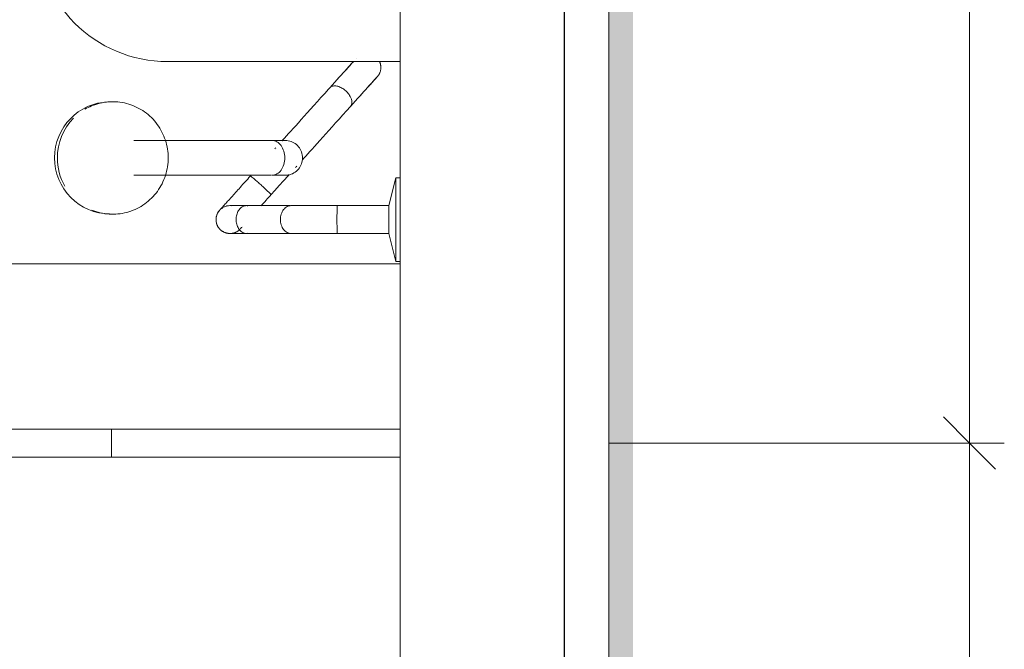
# Model space of a CAD drawing. Header units: metres. Extents: x -10.1 to 50.7, y -18 to 8.5.
# Tile 28 of 109: x -1 to -0.293, y -16.741 to -16.289. Entities that reach past the tile are written whole.
import ezdxf

# ---------------------------------------------------------------- set-up
doc = ezdxf.new("R2010")
doc.units = ezdxf.units.M
for name, color, linetype, lineweight in [('A-ANNO-DIMS', 4, 'Continuous', 18), ('A-ANNO-DIMS-25', 211, 'Continuous', 9), ('A-FLOR-PATT', 8, 'Continuous', 18), ('A-GLAZ', 151, 'Continuous', 18), ('A-WALL', 113, 'Continuous', 18), ('P-SANR-FIXT', 6, 'Continuous', 18)]:
    doc.layers.add(name, color=color, linetype=linetype, lineweight=lineweight)
doc.styles.add('Century Gothic_2', font='GOTHIC.TTF', dxfattribs={"height": 0.071856})
doc.dimstyles.new('_Cotas_detalhamento_3_mm_1', dxfattribs={"dimscale": 0.3048, "dimtxt": 0.075, "dimasz": 0.123031, "dimexe": 0.082021, "dimexo": 0.246063, "dimgap": 0.123031, "dimtad": 1, "dimdec": 0, "dimlfac": 100, "dimzin": 0, "dimdsep": 46, "dimtxsty": 'Century Gothic_2', "dimblk1": 'OBLIQUE', "dimblk2": 'OBLIQUE', "dimsah": 1, "dimcen": 0.09, "dimdle": 0.410105, "dimazin": 0, "dimtfac": 1, "dimtdec": 4, "dimtix": 1, "dimtmove": 0, "dimatfit": 3, "dimfxl": 1, "dimtvp": 1, "dimtolj": 1, "dimtzin": 0, "dimarcsym": 2})
doc.dimstyles.new('_Cotas_detalhamento_3_mm_2', dxfattribs={"dimscale": 0.3048, "dimtxt": 0.075, "dimasz": 0.123031, "dimexe": 0.082021, "dimexo": 0.246063, "dimgap": 0.123031, "dimtad": 1, "dimdec": 0, "dimlfac": 100, "dimzin": 0, "dimdsep": 46, "dimtxsty": 'Century Gothic_2', "dimblk1": 'OBLIQUE', "dimblk2": 'OBLIQUE', "dimsah": 1, "dimcen": 0.09, "dimdle": 0.410105, "dimazin": 0, "dimtfac": 1, "dimtdec": 4, "dimtix": 1, "dimtmove": 0, "dimatfit": 3, "dimfxl": 1, "dimtvp": 1, "dimtolj": 1, "dimtzin": 0, "dimarcsym": 2})

# ---------------------------------------------------------------- blocks, each defined once
blk = doc.blocks.new('Casement w Mullions-Number_0002 - Janela 100 x 400 _cm_-1469881-PAGINAÇÃO DE PISO E LAYOUT DO VEST_ FEMININO')
at = {"layer": 'A-GLAZ'}
for p, q in [((2.05595, 0.075), (-2.05595, 0.075)), ((-2.05595, -0.075), (2.05595, -0.075))]:
    blk.add_line(p, q, dxfattribs=at)
at = {"layer": 'A-GLAZ', "lineweight": 25}
blk.add_line((-2.0115, 0.04277), (2.0115, 0.04277), dxfattribs=at)
blk = doc.blocks.new('M_Toilet-Domestic-3D - M_Toilet-Domestic-3D-210232-PAGINAÇÃO DE PISO E LAYOUT DO VEST_ FEMININO')
at = {"layer": 'P-SANR-FIXT', "color": 7}
blk.add_line((-0.2534, -0.29845), (-0.2534, -0.4652), dxfattribs=at)
blk.add_arc((-0.15875, -0.29845), 0.09465, 90, 180, dxfattribs=at)
blk = doc.blocks.new('ADA Shower Head with adjustable bar 2 - ADA Shower Head with adjustable bar 2-V11-PAGINAÇÃO DE PISO E LAYOUT DO VEST_ FEMININO')
at = {"layer": 'P-SANR-FIXT', "color": 7}
for p, q in [((0.03, 0.08487), (0.03, 0.08185)), ((0.09, 0.08185), (0.09, 0.08487)), ((0.03, 0.08185), (0.05, 0.07687)), ((0.06, 0.08185), (0.03, 0.08185)), ((0.09, 0.08185), (0.06, 0.08185)), ((0.07, 0.07687), (0.09, 0.08185)), ((0.05, 0.07687), (0.05, 0.03987)), ((0.05, 0.07687), (0.06, 0.07687)), ((0.06, 0.07687), (0.07, 0.07687)), ((0.07, 0.03987), (0.07, 0.07687)), ((0.02239, 0.01008), (0.02268, 0.00979)), ((0.05, 0.00622), (0.05, -0.0255)), ((0.07, -0.0255), (0.07, 0.00705)), ((0.00324, -0.00669), (0.00324, -0.10631)), ((0.00865, -0.00445), (0.00843, -0.00425)), ((0.00919, -0.00491), (0.00888, -0.00466)), ((0.02824, -0.10631), (0.02824, -0.00745)), ((0.02871, -0.02251), (0.02824, -0.02209)), ((-0.01918, -0.10169), (-0.01919, -0.10171)), ((0.05073, -0.10171), (0.05072, -0.10169)), ((-0.02446, -0.12481), (-0.02427, -0.12697)), ((0.05582, -0.12697), (0.056, -0.12481))]:
    blk.add_line(p, q, dxfattribs=at)
at = {"layer": 'P-SANR-FIXT', "color": 7, "flags": 128}
for points in [[(-0.05319, 0.07029), (-0.05282, 0.07044), (-0.05244, 0.07058), (-0.05206, 0.0707), (-0.05168, 0.0708), (-0.05129, 0.07089), (-0.05089, 0.07097), (-0.0505, 0.07103), (-0.0501, 0.07107), (-0.0497, 0.0711), (-0.0493, 0.07111), (-0.0489, 0.07111), (-0.0485, 0.07108), (-0.0481, 0.07105), (-0.04771, 0.071), (-0.04731, 0.07093), (-0.04692, 0.07084), (-0.04654, 0.07074), (-0.04615, 0.07063), (-0.04577, 0.0705), (-0.0454, 0.07035), (-0.04503, 0.07019), (-0.04467, 0.07002), (-0.04432, 0.06983), (-0.04398, 0.06963), (-0.04364, 0.06941), (-0.04331, 0.06918), (-0.043, 0.06894), (-0.04269, 0.06868), (-0.04253, 0.06854)], [(-0.02113, 0.04928), (-0.0231, 0.05105), (-0.02499, 0.05275), (-0.02679, 0.05437), (-0.02851, 0.05592), (-0.03014, 0.05739), (-0.03168, 0.05877), (-0.03312, 0.06007), (-0.03447, 0.06129), (-0.03572, 0.06241), (-0.03687, 0.06345), (-0.03791, 0.06439), (-0.03886, 0.06524), (-0.0397, 0.06599), (-0.04043, 0.06665), (-0.04105, 0.06721), (-0.04157, 0.06768), (-0.04197, 0.06804), (-0.04227, 0.06831), (-0.04245, 0.06847), (-0.04252, 0.06854), (-0.04253, 0.06854)], [(-0.04253, 0.06854), (-0.04247, 0.06849), (-0.0423, 0.06834), (-0.04203, 0.06809), (-0.04164, 0.06774), (-0.04114, 0.06729), (-0.04053, 0.06675), (-0.03982, 0.0661), (-0.039, 0.06536), (-0.03807, 0.06453), (-0.03704, 0.0636), (-0.0359, 0.06258), (-0.03467, 0.06147), (-0.03334, 0.06027), (-0.03191, 0.05898), (-0.03039, 0.05761), (-0.02877, 0.05616), (-0.02707, 0.05462), (-0.02527, 0.05301), (-0.0234, 0.05132), (-0.02144, 0.04956), (-0.02113, 0.04928)], [(-0.05583, 0.05361), (-0.05591, 0.05368), (-0.05591, 0.05368)], [(-0.0532, 0.05124), (-0.05238, 0.0505), (-0.05145, 0.04967), (-0.05042, 0.04874), (-0.04929, 0.04772), (-0.04805, 0.04661), (-0.04672, 0.04541), (-0.04529, 0.04412), (-0.04377, 0.04275), (-0.04215, 0.04129), (-0.04045, 0.03976), (-0.03866, 0.03815), (-0.03678, 0.03646), (-0.03483, 0.0347), (-0.03451, 0.03442)], [(-0.03451, 0.03442), (-0.03648, 0.03619), (-0.03837, 0.03789), (-0.04017, 0.03951), (-0.04189, 0.04106), (-0.04352, 0.04253), (-0.04506, 0.04391), (-0.0465, 0.04521), (-0.04785, 0.04642), (-0.0491, 0.04755), (-0.05025, 0.04858), (-0.0513, 0.04953), (-0.05224, 0.05038), (-0.05308, 0.05113)], [(-0.02113, 0.04928), (-0.01805, 0.04651), (-0.01505, 0.04381), (-0.01214, 0.04119), (-0.00933, 0.03865), (-0.00661, 0.0362), (-0.00399, 0.03384), (-0.00147, 0.03158), (0.00093, 0.02941), (0.00322, 0.02735), (0.00539, 0.02539), (0.00745, 0.02355), (0.00938, 0.02181), (0.01118, 0.02018), (0.01285, 0.01868), (0.0144, 0.01729), (0.0158, 0.01602), (0.01707, 0.01488)], [(0.05, 0.03987), (0.05, 0.03808), (0.05, 0.03629), (0.05, 0.03452), (0.05, 0.03276), (0.05, 0.03102), (0.05, 0.02929), (0.05, 0.02759), (0.05, 0.0259), (0.05, 0.02425), (0.05, 0.02262), (0.05, 0.02103), (0.05, 0.01947), (0.05, 0.01794), (0.05, 0.01646), (0.05, 0.01501), (0.05, 0.01361), (0.05, 0.01226), (0.05, 0.01095), (0.05, 0.0097), (0.05, 0.00849), (0.05, 0.00734), (0.05, 0.00661)], [(0.07, 0.00661), (0.07, 0.00772), (0.07, 0.00889), (0.07, 0.01011), (0.07, 0.01138), (0.07, 0.01271), (0.07, 0.01408), (0.07, 0.01549), (0.07, 0.01695), (0.07, 0.01845), (0.07, 0.01999), (0.07, 0.02156), (0.07, 0.02316), (0.07, 0.0248), (0.07, 0.02647), (0.07, 0.02816), (0.07, 0.02987), (0.07, 0.0316), (0.07, 0.03335), (0.07, 0.03512), (0.07, 0.03689), (0.07, 0.03868), (0.07, 0.03987)], [(0.00343, 0.00025), (0.00282, 0.0008), (0.00146, 0.00202), (-0.00004, 0.00338), (-0.00167, 0.00485), (-0.00344, 0.00643), (-0.00533, 0.00814), (-0.00734, 0.00995), (-0.00948, 0.01188), (-0.01174, 0.01391), (-0.01411, 0.01604), (-0.01659, 0.01827), (-0.01917, 0.0206), (-0.02186, 0.02303), (-0.02465, 0.02554), (-0.02753, 0.02813), (-0.0305, 0.0308), (-0.03356, 0.03356), (-0.03451, 0.03442)], [(0.02171, 0.0107), (0.02198, 0.01046), (0.0221, 0.01036), (0.0221, 0.01035)], [(0.00324, 0.00242), (0.00324, 0.00233), (0.00324, 0.00218), (0.00324, 0.00197), (0.00324, 0.00169), (0.00324, 0.00135), (0.00324, 0.00095), (0.00324, 0.00049), (0.00324, -0.00004), (0.00324, -0.00062), (0.00324, -0.00127), (0.00324, -0.00197), (0.00324, -0.00273), (0.00324, -0.00355), (0.00324, -0.00442), (0.00324, -0.00535), (0.00324, -0.00632), (0.00324, -0.00704)], [(0.02777, 0.00525), (0.02864, 0.00447), (0.03212, 0.00133), (0.03562, -0.00182), (0.03912, -0.00498), (0.04209, -0.00765)], [(0.02824, -0.00704), (0.02824, -0.00602), (0.02824, -0.00506), (0.02824, -0.00415), (0.02824, -0.0033), (0.02824, -0.0025), (0.02824, -0.00175), (0.02824, -0.00107), (0.02824, -0.00044), (0.02824, 0.00013), (0.02824, 0.00064), (0.02824, 0.00108), (0.02824, 0.00146), (0.02824, 0.00178), (0.02824, 0.00204), (0.02824, 0.00223), (0.02824, 0.00236), (0.02824, 0.00242)], [(0.04209, -0.00765), (0.04312, -0.00858), (0.04415, -0.0095), (0.04517, -0.01042), (0.04618, -0.01133), (0.04718, -0.01223), (0.04818, -0.01313), (0.04916, -0.01401), (0.0501, -0.01486)], [(0.05331, -0.04466), (0.05329, -0.04464), (0.05323, -0.04459), (0.05312, -0.04449), (0.05298, -0.04436), (0.0528, -0.0442), (0.05257, -0.044), (0.05231, -0.04376), (0.052, -0.04348), (0.05166, -0.04317), (0.05127, -0.04283), (0.05085, -0.04245), (0.0504, -0.04204), (0.0499, -0.04159), (0.04937, -0.04112), (0.04881, -0.04061), (0.04821, -0.04007), (0.04758, -0.0395), (0.04691, -0.0389), (0.04622, -0.03828), (0.04549, -0.03762), (0.04474, -0.03695), (0.04396, -0.03624), (0.04315, -0.03552), (0.04232, -0.03477), (0.04146, -0.034), (0.04059, -0.0332), (0.03969, -0.0324), (0.03877, -0.03157), (0.03783, -0.03073), (0.03688, -0.02987), (0.03591, -0.029), (0.03493, -0.02811), (0.03394, -0.02722), (0.03293, -0.02631), (0.03192, -0.0254), (0.0309, -0.02449), (0.02988, -0.02356), (0.02885, -0.02264), (0.02871, -0.02251)], [(0.05, -0.0255), (0.05, -0.02668), (0.05, -0.0278), (0.05, -0.02887), (0.05, -0.02988), (0.05, -0.03083), (0.05, -0.03172), (0.05, -0.03254), (0.05, -0.03331), (0.05, -0.03401), (0.05, -0.03464), (0.05, -0.03521), (0.05, -0.0357), (0.05, -0.03613), (0.05, -0.03649), (0.05, -0.03678), (0.05, -0.037), (0.05, -0.03715), (0.05, -0.03723)], [(0.07, -0.03723), (0.07, -0.03715), (0.07, -0.037), (0.07, -0.03678), (0.07, -0.0365), (0.07, -0.03614), (0.07, -0.03571), (0.07, -0.03521), (0.07, -0.03465), (0.07, -0.03401), (0.07, -0.03331), (0.07, -0.03255), (0.07, -0.03173), (0.07, -0.03084), (0.07, -0.02989), (0.07, -0.02888), (0.07, -0.02781), (0.07, -0.02669), (0.07, -0.02551), (0.07, -0.0255)], [(0.06698, -0.03007), (0.06726, -0.03036), (0.06753, -0.03065), (0.06779, -0.03096), (0.06803, -0.03127), (0.06827, -0.0316), (0.06848, -0.03194), (0.06869, -0.03228), (0.06888, -0.03263), (0.06906, -0.03299), (0.06922, -0.03336), (0.06937, -0.03373), (0.0695, -0.0341), (0.06962, -0.03449), (0.06972, -0.03487), (0.06981, -0.03526), (0.06988, -0.03566), (0.06993, -0.03605), (0.06997, -0.03645), (0.06999, -0.03685), (0.07, -0.03725), (0.06999, -0.03765), (0.06997, -0.03805), (0.06993, -0.03845), (0.06987, -0.03884), (0.0698, -0.03924), (0.06971, -0.03963), (0.0696, -0.04001), (0.06949, -0.0404), (0.06935, -0.04077), (0.0692, -0.04114), (0.06904, -0.04151), (0.06886, -0.04187), (0.06867, -0.04222), (0.06846, -0.04256), (0.06824, -0.04289), (0.06801, -0.04322), (0.06776, -0.04353), (0.0675, -0.04384), (0.06723, -0.04413), (0.06695, -0.04442), (0.06666, -0.04469), (0.06635, -0.04495), (0.06604, -0.0452), (0.06572, -0.04543), (0.06538, -0.04566), (0.06504, -0.04586), (0.06469, -0.04606), (0.06434, -0.04624), (0.06397, -0.04641), (0.0636, -0.04656), (0.06323, -0.04669), (0.06285, -0.04682), (0.06246, -0.04692), (0.06207, -0.04701), (0.06168, -0.04709), (0.06128, -0.04715), (0.06088, -0.04719), (0.06049, -0.04722), (0.06009, -0.04723), (0.05969, -0.04722), (0.05929, -0.0472), (0.05889, -0.04717), (0.05849, -0.04711), (0.0581, -0.04705), (0.05771, -0.04696), (0.05732, -0.04686), (0.05694, -0.04675), (0.05656, -0.04662), (0.05618, -0.04647), (0.05582, -0.04631), (0.05546, -0.04614), (0.05511, -0.04595), (0.05476, -0.04575), (0.05442, -0.04553), (0.0541, -0.0453), (0.05378, -0.04506), (0.05347, -0.0448), (0.05331, -0.04466)], [(0.06534, -0.02858), (0.06565, -0.02886), (0.06592, -0.0291), (0.06615, -0.02931), (0.06634, -0.02948), (0.06649, -0.02962), (0.0666, -0.02971), (0.06666, -0.02977), (0.06669, -0.0298)], [(0.01577, -0.08158), (0.01416, -0.08162), (0.01256, -0.08171), (0.01096, -0.08187), (0.00936, -0.08209), (0.00778, -0.08237), (0.00621, -0.08272), (0.00465, -0.08312), (0.00311, -0.08359), (0.0016, -0.08412), (0.0001, -0.0847), (-0.00137, -0.08535), (-0.00282, -0.08605), (-0.00423, -0.08681), (-0.00562, -0.08763), (-0.00697, -0.0885), (-0.00828, -0.08942), (-0.00956, -0.09039), (-0.0108, -0.09141), (-0.01199, -0.09248), (-0.01314, -0.0936), (-0.01425, -0.09476), (-0.0153, -0.09597), (-0.01631, -0.09722), (-0.01727, -0.0985), (-0.01817, -0.09983), (-0.01902, -0.10118), (-0.01981, -0.10258), (-0.02055, -0.104), (-0.02123, -0.10545), (-0.02185, -0.10692), (-0.02241, -0.10842), (-0.02291, -0.10995), (-0.02334, -0.11149), (-0.02371, -0.11304), (-0.02402, -0.11461), (-0.02427, -0.11619), (-0.02445, -0.11778), (-0.02456, -0.11938), (-0.02461, -0.12098), (-0.0246, -0.12258), (-0.02452, -0.12417), (-0.02437, -0.12577), (-0.02416, -0.12735), (-0.02389, -0.12893), (-0.02355, -0.13049), (-0.02315, -0.13204), (-0.02269, -0.13357), (-0.0222, -0.13499)], [(0.05374, -0.13499), (0.05426, -0.13347), (0.05472, -0.13194), (0.05512, -0.13039), (0.05545, -0.12883), (0.05572, -0.12725), (0.05593, -0.12566), (0.05607, -0.12407), (0.05614, -0.12247), (0.05615, -0.12087), (0.0561, -0.11927), (0.05598, -0.11768), (0.05579, -0.11609), (0.05555, -0.11451), (0.05523, -0.11294), (0.05486, -0.11138), (0.05442, -0.10985), (0.05392, -0.10833), (0.05335, -0.10683), (0.05273, -0.10535), (0.05205, -0.1039), (0.05131, -0.10248), (0.05051, -0.10109), (0.04965, -0.09974), (0.04875, -0.09842), (0.04779, -0.09713), (0.04678, -0.09589), (0.04572, -0.09469), (0.04461, -0.09353), (0.04345, -0.09241), (0.04226, -0.09134), (0.04102, -0.09033), (0.03974, -0.08936), (0.03842, -0.08844), (0.03707, -0.08757), (0.03568, -0.08676), (0.03426, -0.08601), (0.03282, -0.08531), (0.03134, -0.08466), (0.02985, -0.08408), (0.02833, -0.08356), (0.02679, -0.08309), (0.02523, -0.08269), (0.02366, -0.08235), (0.02207, -0.08207), (0.02048, -0.08186), (0.01888, -0.0817), (0.01727, -0.08161), (0.01577, -0.08158)]]:
    blk.add_lwpolyline(points, dxfattribs=at)
at = {"layer": 'P-SANR-FIXT', "color": 7}
for start, end in [(180.94986, 191.6624), (196.29389, 203.22457), (330.75626, 339.60834), (346.21616, 355.31893), (213, 219.66551), (228, 234.54796), (243, 249.30006), (258, 264.04561), (273, 277.97798), (288, 294.49225), (303, 309.69735), (318, 324.92595)]:
    blk.add_arc((0.06, -0.03723), 0.01, start, end, dxfattribs=at)
for centre, major_axis, ratio, start_param, end_param in [((0.0354, -0.01508), (0.00669, 0.00743), 0.029353, 1.396298, 1.745303), ((0.0354, -0.01508), (0.00669, 0.00743), 0.029353, 0.6982, 1.396263), ((0.0354, -0.01508), (0.00669, 0.00743), 0.029353, 0, 0.698132), ((0.0354, -0.01508), (0.00669, 0.00743), 0.029353, 2.094395, 3.141593), ((0.0354, -0.01508), (0.00669, 0.00743), 0.029353, 1.745329, 2.09433), ((0.06, -0.03723), (-0.01, 0), 0.999727, 6.18365, 6.283185), ((0.06, -0.03723), (0.01, 0), 0.999727, 3.33058, 3.403392), ((0.06, -0.03723), (0.01, 0), 0.999727, 3.561238, 3.665191), ((0.06, -0.03723), (0.01, 0), 0.999727, 5.656447, 5.759587), ((0.06, -0.03723), (0.01, 0), 0.999727, 5.917142, 6.021386), ((0.06, -0.03723), (-0.01, 0), 0.999727, 3.036772, 3.141593), ((0.06, -0.03723), (0.01, 0), 0.999727, 3.824254, 3.926991), ((0.06, -0.03723), (0.01, 0), 0.999727, 4.087396, 4.712389), ((0.06, -0.03723), (0.01, 0), 0.999727, 4.712389, 5.287014), ((0.06, -0.03723), (0.01, 0), 0.999727, 5.395983, 5.497787), ((0.01577, -0.12152), (0.04037, 0), 0.98191, 3.141593, 3.250824), ((0.01577, -0.1237), (0.04018, 0), 0.98191, 3.15857, 4.712389), ((0.01577, -0.1237), (-0.04018, 0), 0.98191, 1.570796, 3.141593), ((0.01577, -0.12152), (0.04037, 0), 0.98191, 6.161652, 6.283185), ((0.01577, -0.12152), (0.04037, 0), 0.98191, 3.403392, 3.665191), ((0.01577, -0.12152), (0.04037, 0), 0.98191, 5.896855, 6.021386), ((0.01577, -0.12152), (0.04037, 0), 0.98191, 3.926991, 4.712389), ((0.01577, -0.12152), (-0.04037, 0), 0.98191, 1.570796, 2.094395)]:
    blk.add_ellipse(centre, major_axis=major_axis, ratio=ratio, start_param=start_param, end_param=end_param, dxfattribs=at)
for points, knots in [([(-0.02113, 0.04928), (-0.02193, 0.05), (-0.02415, 0.05074), (-0.02797, 0.04961), (-0.03122, 0.04729), (-0.0336, 0.04465), (-0.03528, 0.04168), (-0.03605, 0.03872), (-0.03584, 0.03616), (-0.03504, 0.03489), (-0.03451, 0.03442)], [-1, -1, -1, -1, -0.833333, -0.666667, -0.555556, -0.444444, -0.333333, -0.222222, -0.111111, 0, 0, 0, 0]), ([(0.05013, -0.02433), (0.04995, -0.02513), (0.04997, -0.02682), (0.05116, -0.02921), (0.05344, -0.03119), (0.05651, -0.03247), (0.05884, -0.03277), (0.06, -0.03277)], [0.4486027, 0.4486027, 0.4486027, 0.4486027, 0.5555556, 0.6666667, 0.7777778, 0.8888889, 1, 1, 1, 1]), ([(0.06, -0.03277), (0.06116, -0.03277), (0.06349, -0.03247), (0.06656, -0.03118), (0.06884, -0.02921), (0.07004, -0.02682), (0.07005, -0.02514), (0.06987, -0.02433)], [0, 0, 0, 0, 0.1111111, 0.2222222, 0.3333333, 0.4444444, 0.5510993, 0.5510993, 0.5510993, 0.5510993])]:
    blk.add_open_spline(points, degree=3, knots=knots, dxfattribs=at)
for points in [[(0.05015, 0.03991), (0.04995, 0.03988), (0.04995, 0.03982), (0.05116, 0.03973), (0.05344, 0.03966), (0.05651, 0.03961), (0.05884, 0.0396), (0.06, 0.0396)], [(0.06, 0.0396), (0.06116, 0.0396), (0.06349, 0.03961), (0.06656, 0.03966), (0.06884, 0.03973), (0.07005, 0.03982), (0.07005, 0.03988), (0.06985, 0.03991)], [(0.00343, 0.00024), (0.00318, 0.00167), (0.00318, 0.00464), (0.00469, 0.00879), (0.00754, 0.01219), (0.01138, 0.0144), (0.01428, 0.01492), (0.01574, 0.01492)], [(0.01574, 0.01492), (0.01719, 0.01492), (0.0201, 0.0144), (0.02394, 0.01218), (0.02679, 0.00879), (0.0283, 0.00462), (0.0283, 0.00167), (0.02805, 0.00024)], [(0.00324, -0.00704), (0.00324, -0.00583), (0.00389, -0.00342), (0.00667, -0.00036), (0.01083, 0.00168), (0.0141, 0.00215), (0.01574, 0.00215)], [(0.01574, 0.00215), (0.01738, 0.00215), (0.02065, 0.00168), (0.02481, -0.00036), (0.02759, -0.00342), (0.02824, -0.00583), (0.02824, -0.00704)], [(0.05, 0.00661), (0.05, 0.00564), (0.05048, 0.00371), (0.05266, 0.00116), (0.05603, -0.00057), (0.05867, -0.00098), (0.06, -0.00098)], [(0.06, -0.00098), (0.06133, -0.00098), (0.06397, -0.00057), (0.06734, 0.00116), (0.06952, 0.00371), (0.07, 0.00564), (0.07, 0.00661)]]:
    blk.add_open_spline(points, degree=3, dxfattribs=at)
blk = doc.blocks.new('DIMBLOCK10-PAGINAÇÃO DE PISO E LAYOUT DO VEST_ FEMININO')
at = {"layer": 'A-ANNO-DIMS-25', "lineweight": 18}
for p, q in [((-0.3184, -16.59337), (-0.33715, -16.57462)), ((-0.3184, -16.59337), (-0.29965, -16.61212)), ((-0.3184, -17.56217), (-0.33715, -17.54342)), ((-0.3184, -17.56217), (-0.29965, -17.58092))]:
    blk.add_line(p, q, dxfattribs=at)
at = {"layer": 'A-ANNO-DIMS-25'}
for p, q in [((-0.57727, -16.59337), (-0.2934, -16.59337)), ((-0.3184, -16.59337), (-0.57727, -16.59337)), ((-0.3184, -17.68717), (-0.3184, -16.59337)), ((-0.65227, -17.56217), (-0.2934, -17.56217)), ((-0.3184, -17.56217), (-0.65227, -17.56217))]:
    blk.add_line(p, q, dxfattribs=at)
at = {"layer": 'A-ANNO-DIMS-25', "color": 0, "insert": (-0.44799, -17.13372), "char_height": 0.071856, "width": 0.1342857, "attachment_point": 1, "rotation": 90, "line_spacing_factor": 0.984117, "style": 'Century Gothic_2'}
blk.add_mtext('97', dxfattribs=at)
blk = doc.blocks.new('_Oblique')
at = {"color": 0, "linetype": 'ByBlock', "lineweight": -2}
blk.add_line((-0.5, -0.5), (0.5, 0.5), dxfattribs=at)
blk = doc.blocks.new('DIMBLOCK11-PAGINAÇÃO DE PISO E LAYOUT DO VEST_ FEMININO')
at = {"layer": 'A-ANNO-DIMS-25', "lineweight": 18}
for p, q in [((-0.3184, -15.60842), (-0.33715, -15.58967)), ((-0.3184, -15.60842), (-0.29965, -15.62717)), ((-0.3184, -16.59337), (-0.33715, -16.57462)), ((-0.3184, -16.59337), (-0.29965, -16.61212))]:
    blk.add_line(p, q, dxfattribs=at)
at = {"layer": 'A-ANNO-DIMS-25'}
for p, q in [((-0.57727, -15.60842), (-0.2934, -15.60842)), ((-0.3184, -15.60842), (-0.57727, -15.60842)), ((-0.3184, -16.59337), (-0.3184, -15.60842)), ((-0.57727, -16.59337), (-0.2934, -16.59337)), ((-0.3184, -16.59337), (-0.57727, -16.59337))]:
    blk.add_line(p, q, dxfattribs=at)
at = {"layer": 'A-ANNO-DIMS-25', "color": 0, "insert": (-0.44799, -16.15685), "char_height": 0.071856, "width": 0.1342857, "attachment_point": 1, "rotation": 90, "line_spacing_factor": 0.984117, "style": 'Century Gothic_2'}
blk.add_mtext('98', dxfattribs=at)

msp = doc.modelspace()

# ---------------------------------------------------------------- hatches: boundary and pattern name
at = {"layer": 'A-FLOR-PATT'}
h = msp.add_hatch(color=256, dxfattribs=at)
h.paths.add_polyline_path([(-0.57727, -17.71494), (-0.56006, -17.71494), (-0.56006, -12.51109), (-0.57727, -12.51109), (-0.57727, -17.71217)], flags=0)
h.paths.add_polyline_path([(-6.25727, -15.41459), (-6.25727, -15.26459), (-6.36727, -15.26459), (-6.36727, -15.41459)], flags=0)
h.paths.add_polyline_path([(-2.25818, -12.51459), (-0.72727, -12.51459), (-0.72727, -12.51109), (-3.18727, -12.51109), (-3.18727, -12.51459), (-2.82423, -12.51459)], flags=0)
h.paths.add_polyline_path([(-7.03727, -12.51459), (-5.28227, -12.51459), (-5.28227, -12.51109), (-7.03727, -12.51109)], flags=0)
h.paths.add_polyline_path([(-9.61673, -12.51459), (-8.98727, -12.51459), (-8.98727, -12.51109), (-9.61673, -12.51109)], flags=0)
h = msp.add_hatch(dxfattribs=at)
h.set_pattern_fill('FP_2', color=256, style=0, pattern_type=2)
h.set_pattern_definition([(0, (-7.217, -19.465), (0, 0.6), []), (90, (-7.217, -19.465), (-0.6, 4e-17), [])])
h.paths.add_polyline_path([(-5.77727, -17.56217), (-4.48727, -17.56217), (-4.48727, -17.43467), (-4.46727, -17.43467), (-4.46727, -17.56217), (-3.66386, -17.56217), (-3.66386, -15.13217), (-2.82386, -15.13217), (-2.82386, -17.56217), (-2.03727, -17.56217), (-2.03727, -17.50217), (-2.01727, -17.50217), (-2.01727, -17.56217), (-0.72727, -17.56217), (-0.72727, -17.44788), (-0.73029, -17.44788), (-0.73527, -17.42788), (-0.83686, -17.42774), (-0.8504, -17.42774), (-0.85196, -17.42754), (-0.85518, -17.42591), (-0.85644, -17.42495), (-0.85841, -17.42195), (-0.85903, -17.42046), (-0.85924, -17.41689), (-0.85888, -17.41494), (-0.85735, -17.41199), (-0.85532, -17.40954), (-0.83423, -17.38612), (-0.89571, -17.38612), (-0.89604, -17.3871), (-0.8975, -17.39061), (-0.90267, -17.39898), (-0.9058, -17.40235), (-0.91035, -17.40635), (-0.91655, -17.41002), (-0.91839, -17.41094), (-0.92341, -17.41264), (-0.92881, -17.41369), (-0.93366, -17.41401), (-0.94105, -17.41313), (-0.94605, -17.41246), (-0.95589, -17.4082), (-0.96374, -17.40206), (-0.97001, -17.39374), (-0.97401, -17.38358), (-0.9753, -17.37365), (-0.97393, -17.3632), (-0.96994, -17.35346), (-0.96294, -17.34461), (-0.95519, -17.33869), (-0.94605, -17.33483), (-0.93366, -17.33328), (-0.92638, -17.33406), (-0.92176, -17.3352), (-0.91786, -17.33656), (-0.91121, -17.3404), (-0.90874, -17.34213), (-0.90277, -17.34821), (-0.90193, -17.34911), (-0.89663, -17.35856), (-0.89582, -17.36112), (-0.81506, -17.36138), (-0.81189, -17.36131), (-0.76108, -17.30454), (-0.89402, -17.30454), (-0.91852, -17.30131), (-0.94135, -17.29186), (-0.96095, -17.27682), (-0.97599, -17.25721), (-0.98545, -17.23439), (-0.98867, -17.20795), (-0.98867, -17.17463), (-1.06547, -17.18346), (-1.09087, -17.21373), (-1.11627, -17.22813), (-1.14167, -17.23493), (-1.16717, -17.23943), (-1.19247, -17.24164), (-1.24308, -17.23721), (-1.29407, -17.22355), (-1.34487, -17.20506), (-1.39567, -17.18137), (-1.44647, -17.14613), (-1.47187, -17.12073), (-1.48457, -17.09873), (-1.49727, -17.06384), (-1.49727, -17.03844), (-1.48457, -17.00355), (-1.47187, -16.98155), (-1.44647, -16.95615), (-1.39567, -16.92091), (-1.34487, -16.89722), (-1.29407, -16.87873), (-1.24308, -16.86507), (-1.19247, -16.86064), (-1.16717, -16.86285), (-1.14167, -16.86735), (-1.11627, -16.87416), (-1.09087, -16.88855), (-1.06547, -16.91882), (-0.98867, -16.92765), (-0.98867, -16.89239), (-0.98545, -16.86789), (-0.97599, -16.84507), (-0.96095, -16.82547), (-0.94135, -16.81043), (-0.91852, -16.80097), (-0.89402, -16.79775), (-0.72727, -16.79775), (-0.72727, -16.60337), (-1.48436, -16.60337), (-1.49346, -16.7079), (-1.49552, -16.71206), (-1.49832, -16.71486), (-1.49936, -16.71543), (-1.50424, -16.71683), (-1.77364, -16.71698), (-1.77817, -16.71566), (-1.77998, -16.71451), (-1.78199, -16.71216), (-1.78258, -16.71123), (-1.7841, -16.70762), (-1.79354, -16.60337), (-2.01727, -16.60337), (-2.01727, -16.90217), (-2.03727, -16.90217), (-2.03727, -16.48467), (-2.01727, -16.48467), (-2.01727, -16.58337), (-0.72727, -16.58337), (-0.72727, -16.46293), (-0.73029, -16.46293), (-0.73527, -16.44293), (-0.83686, -16.44279), (-0.8504, -16.44279), (-0.85196, -16.44259), (-0.85518, -16.44096), (-0.85644, -16.44), (-0.85841, -16.437), (-0.85903, -16.43551), (-0.85924, -16.43194), (-0.85888, -16.42999), (-0.85735, -16.42704), (-0.85532, -16.42459), (-0.83423, -16.40117), (-0.89571, -16.40117), (-0.89604, -16.40215), (-0.8975, -16.40566), (-0.90267, -16.41403), (-0.9058, -16.4174), (-0.91035, -16.4214), (-0.9154, -16.42447), (-0.91839, -16.42599), (-0.92341, -16.42769), (-0.92881, -16.42874), (-0.93366, -16.42906), (-0.94105, -16.42818), (-0.94705, -16.42709), (-0.95589, -16.42325), (-0.96374, -16.41711), (-0.97016, -16.40843), (-0.97395, -16.3991), (-0.9753, -16.3887), (-0.97393, -16.37825), (-0.96994, -16.36851), (-0.96294, -16.35966), (-0.95519, -16.35374), (-0.94605, -16.34988), (-0.93366, -16.34833), (-0.92638, -16.34911), (-0.92176, -16.35025), (-0.91786, -16.35161), (-0.91121, -16.35545), (-0.90874, -16.35718), (-0.90277, -16.36326), (-0.90147, -16.36493), (-0.89663, -16.37361), (-0.89582, -16.37617), (-0.81506, -16.37643), (-0.81189, -16.37636), (-0.76108, -16.31959), (-0.89402, -16.31959), (-0.91852, -16.31636), (-0.94135, -16.30691), (-0.96095, -16.29187), (-0.97599, -16.27226), (-0.98545, -16.24944), (-0.98867, -16.223), (-0.98867, -16.18968), (-1.06547, -16.19851), (-1.09087, -16.22878), (-1.11627, -16.24318), (-1.14167, -16.24998), (-1.16717, -16.25448), (-1.19247, -16.25669), (-1.24308, -16.25226), (-1.29407, -16.2386), (-1.34487, -16.22011), (-1.39567, -16.19642), (-1.44647, -16.16118), (-1.47187, -16.13578), (-1.48457, -16.11378), (-1.49727, -16.07889), (-1.49727, -16.05349), (-1.48457, -16.0186), (-1.47187, -15.9966), (-1.44647, -15.9712), (-1.39567, -15.93596), (-1.34487, -15.91227), (-1.29407, -15.89378), (-1.24308, -15.88012), (-1.19247, -15.87569), (-1.16717, -15.8779), (-1.14167, -15.8824), (-1.11627, -15.88921), (-1.09087, -15.9036), (-1.06547, -15.93387), (-0.98867, -15.9427), (-0.98867, -15.90744), (-0.98545, -15.88294), (-0.97599, -15.86012), (-0.96095, -15.84052), (-0.94135, -15.82548), (-0.91852, -15.81602), (-0.89402, -15.8128), (-0.72727, -15.8128), (-0.72727, -15.61842), (-1.48436, -15.61842), (-1.49341, -15.72284), (-1.49552, -15.72711), (-1.49848, -15.73003), (-1.49895, -15.73036), (-1.50424, -15.73188), (-1.77364, -15.73203), (-1.77817, -15.73071), (-1.77998, -15.72956), (-1.78199, -15.72721), (-1.78258, -15.72628), (-1.7841, -15.72267), (-1.79354, -15.61842), (-2.01727, -15.61842), (-2.01727, -15.88467), (-2.03727, -15.88467), (-2.03727, -15.49717), (-2.01727, -15.49717), (-2.01727, -15.59842), (-0.72727, -15.59842), (-0.72727, -15.48293), (-0.73029, -15.48293), (-0.73527, -15.46293), (-0.83686, -15.46279), (-0.8504, -15.46279), (-0.85196, -15.46259), (-0.85518, -15.46096), (-0.85644, -15.46), (-0.85841, -15.457), (-0.85903, -15.45551), (-0.85924, -15.45194), (-0.85888, -15.44999), (-0.85735, -15.44704), (-0.85532, -15.44459), (-0.83423, -15.42117), (-0.89571, -15.42117), (-0.89604, -15.42215), (-0.8975, -15.42566), (-0.90267, -15.43403), (-0.90815, -15.43965), (-0.91015, -15.44127), (-0.9154, -15.44447), (-0.91839, -15.44599), (-0.92341, -15.44769), (-0.92881, -15.44874), (-0.93366, -15.44906), (-0.94105, -15.44818), (-0.94705, -15.44709), (-0.95589, -15.44325), (-0.96374, -15.43711), (-0.97016, -15.42843), (-0.97395, -15.4191), (-0.9753, -15.4087), (-0.97367, -15.3976), (-0.96994, -15.38851), (-0.96294, -15.37966), (-0.95519, -15.37374), (-0.94605, -15.36988), (-0.93366, -15.36833), (-0.92638, -15.36911), (-0.92176, -15.37025), (-0.91786, -15.37161), (-0.91121, -15.37545), (-0.90874, -15.37718), (-0.90277, -15.38326), (-0.90147, -15.38493), (-0.89663, -15.39361), (-0.89582, -15.39617), (-0.81506, -15.39643), (-0.81189, -15.39636), (-0.76108, -15.33959), (-0.89402, -15.33959), (-0.91852, -15.33636), (-0.94135, -15.32691), (-0.96095, -15.31187), (-0.97599, -15.29226), (-0.98545, -15.26944), (-0.98867, -15.243), (-0.98867, -15.20968), (-1.06547, -15.21851), (-1.09087, -15.24878), (-1.11627, -15.26318), (-1.14167, -15.26998), (-1.16717, -15.27448), (-1.19247, -15.27669), (-1.24308, -15.27226), (-1.29407, -15.2586), (-1.34487, -15.24011), (-1.39567, -15.21642), (-1.44647, -15.18118), (-1.47187, -15.15578), (-1.48457, -15.13378), (-1.49727, -15.09889), (-1.49727, -15.07349), (-1.48457, -15.0386), (-1.47187, -15.0166), (-1.44647, -14.9912), (-1.39567, -14.95596), (-1.34487, -14.93227), (-1.29407, -14.91378), (-1.24308, -14.90012), (-1.19247, -14.89569), (-1.16717, -14.8979), (-1.14167, -14.9024), (-1.11627, -14.90921), (-1.09087, -14.9236), (-1.06547, -14.95387), (-0.98867, -14.9627), (-0.98867, -14.92744), (-0.98545, -14.90294), (-0.97599, -14.88012), (-0.96095, -14.86052), (-0.94135, -14.84548), (-0.91852, -14.83602), (-0.89402, -14.8328), (-0.72727, -14.8328), (-0.72727, -14.63842), (-1.48436, -14.63842), (-1.49346, -14.74295), (-1.49553, -14.74712), (-1.49848, -14.75003), (-1.49895, -14.75036), (-1.50424, -14.75188), (-1.77364, -14.75203), (-1.77758, -14.75109), (-1.77998, -14.74956), (-1.78205, -14.74712), (-1.78258, -14.74628), (-1.7841, -14.74267), (-1.79354, -14.63842), (-2.01727, -14.63842), (-2.01727, -14.89717), (-2.03727, -14.89717), (-2.03727, -14.51842), (-2.01727, -14.51842), (-2.01727, -14.61842), (-0.72727, -14.61842), (-0.72727, -14.51918), (-0.73029, -14.51918), (-0.73527, -14.49918), (-0.83686, -14.49904), (-0.8504, -14.49904), (-0.85196, -14.49884), (-0.85518, -14.49721), (-0.85644, -14.49625), (-0.85841, -14.49325), (-0.85903, -14.49176), (-0.85924, -14.48819), (-0.85888, -14.48624), (-0.85735, -14.48329), (-0.85532, -14.48084), (-0.83423, -14.45742), (-0.89571, -14.45742), (-0.89604, -14.4584), (-0.89786, -14.46253), (-0.90267, -14.47028), (-0.9058, -14.47365), (-0.91035, -14.47765), (-0.9154, -14.48072), (-0.91839, -14.48224), (-0.92341, -14.48394), (-0.92881, -14.48499), (-0.93366, -14.48531), (-0.94105, -14.48443), (-0.94605, -14.48376), (-0.95589, -14.4795), (-0.96374, -14.47336), (-0.97001, -14.46504), (-0.97401, -14.45488), (-0.9753, -14.44495), (-0.97393, -14.4345), (-0.96994, -14.42476), (-0.96294, -14.41591), (-0.95519, -14.40999), (-0.94605, -14.40613), (-0.93366, -14.40458), (-0.92638, -14.40536), (-0.92176, -14.4065), (-0.91786, -14.40786), (-0.91121, -14.4117), (-0.90874, -14.41343), (-0.90277, -14.41951), (-0.90147, -14.42118), (-0.89663, -14.42986), (-0.89582, -14.43242), (-0.81506, -14.43268), (-0.81189, -14.43261), (-0.75801, -14.37298), (-0.754, -14.37043), (-0.74891, -14.37043), (-0.74356, -14.37377), (-0.74131, -14.37882), (-0.74131, -14.38148), (-0.74174, -14.38336), (-0.74441, -14.38755), (-0.79753, -14.44667), (-0.79798, -14.44919), (-0.8008, -14.4535), (-0.80424, -14.45602), (-0.80714, -14.45723), (-0.827, -14.47927), (-0.78341, -14.47921), (-0.76333, -14.47929), (-0.73527, -14.47918), (-0.73029, -14.45918), (-0.72727, -14.45918), (-0.72727, -13.65467), (-1.50436, -13.65467), (-1.5134, -13.75907), (-1.51552, -13.76336), (-1.51832, -13.76616), (-1.51936, -13.76673), (-1.52424, -13.76813), (-1.79364, -13.76828), (-1.79827, -13.7669), (-1.79998, -13.76581), (-1.80199, -13.76346), (-1.80258, -13.76253), (-1.8041, -13.75892), (-1.81354, -13.65467), (-2.01727, -13.65467), (-2.01727, -13.91842), (-2.03727, -13.91842), (-2.03727, -13.53467), (-2.01727, -13.53467), (-2.01727, -13.63467), (-0.72727, -13.63467), (-0.72727, -13.51543), (-0.73029, -13.51543), (-0.73527, -13.49543), (-0.83686, -13.49529), (-0.8504, -13.49529), (-0.85196, -13.49509), (-0.85518, -13.49346), (-0.85644, -13.4925), (-0.85841, -13.4895), (-0.85903, -13.48801), (-0.85924, -13.48444), (-0.85888, -13.48249), (-0.85735, -13.47954), (-0.85532, -13.47709), (-0.83423, -13.45367), (-0.89571, -13.45367), (-0.89604, -13.45465), (-0.8975, -13.45816), (-0.90267, -13.46653), (-0.9058, -13.4699), (-0.91035, -13.4739), (-0.9154, -13.47697), (-0.91839, -13.47849), (-0.92341, -13.48019), (-0.92881, -13.48124), (-0.93366, -13.48156), (-0.94105, -13.48068), (-0.94705, -13.47959), (-0.95589, -13.47575), (-0.96374, -13.46961), (-0.97016, -13.46093), (-0.97395, -13.4516), (-0.9753, -13.4412), (-0.97393, -13.43075), (-0.96994, -13.42101), (-0.96294, -13.41216), (-0.95519, -13.40624), (-0.94605, -13.40238), (-0.93366, -13.40083), (-0.92638, -13.40161), (-0.92176, -13.40275), (-0.91786, -13.40411), (-0.91121, -13.40795), (-0.90874, -13.40968), (-0.90277, -13.41576), (-0.90147, -13.41743), (-0.89663, -13.42611), (-0.89582, -13.42867), (-0.81506, -13.42893), (-0.81189, -13.42886), (-0.75801, -13.36923), (-0.75638, -13.36793), (-0.92352, -13.36793), (-0.94802, -13.3647), (-0.97084, -13.35525), (-0.99044, -13.34021), (-1.00549, -13.3206), (-1.01494, -13.29778), (-1.01817, -13.27134), (-1.01817, -13.23802), (-1.09497, -13.24685), (-1.12037, -13.27712), (-1.14577, -13.29152), (-1.17117, -13.29832), (-1.19667, -13.30282), (-1.22197, -13.30503), (-1.27258, -13.3006), (-1.32357, -13.28694), (-1.37437, -13.26845), (-1.42517, -13.24476), (-1.47597, -13.20952), (-1.50137, -13.18412), (-1.51427, -13.16157), (-1.52677, -13.12723), (-1.52677, -13.10183), (-1.51407, -13.06694), (-1.50137, -13.04494), (-1.47597, -13.01954), (-1.42517, -12.9843), (-1.37437, -12.96061), (-1.32357, -12.94212), (-1.27258, -12.92846), (-1.22197, -12.92403), (-1.19667, -12.92624), (-1.17117, -12.93074), (-1.14577, -12.93755), (-1.12037, -12.95194), (-1.09497, -12.98221), (-1.01817, -12.99104), (-1.01817, -12.95578), (-1.01494, -12.93128), (-1.00549, -12.90846), (-0.99044, -12.88886), (-0.97084, -12.87381), (-0.94802, -12.86436), (-0.92352, -12.86113), (-0.72727, -12.86113), (-0.72727, -12.66459), (-2.01727, -12.66459), (-2.01727, -12.93467), (-2.03727, -12.93467), (-2.03727, -12.66459), (-3.29969, -12.66459), (-3.29969, -12.96744), (-3.3031, -12.99333), (-3.31309, -13.01744), (-3.32898, -13.03815), (-3.34969, -13.05405), (-3.37381, -13.06404), (-3.39969, -13.06744), (-4.61969, -13.06744), (-4.61969, -13.26459), (-7.21727, -13.26459), (-7.21727, -15.26459), (-5.92727, -15.26459), (-5.92727, -14.16459), (-5.77727, -14.16459), (-5.77727, -14.21556), (-4.56727, -14.21556), (-4.54139, -14.21897), (-4.51727, -14.22896), (-4.49656, -14.24485), (-4.48067, -14.26556), (-4.47068, -14.28968), (-4.46727, -14.31556), (-4.46727, -14.85842), (-4.48727, -14.85842), (-4.48727, -14.63842), (-5.77727, -14.63842), (-5.77727, -15.04092), (-5.77092, -15.04092), (-5.77092, -15.04569), (-5.76616, -15.04569), (-5.76616, -15.04727), (-5.76299, -15.04727), (-5.76299, -15.08537), (-5.71854, -15.08537), (-5.71854, -15.1076), (-5.63374, -15.1075), (-5.62817, -15.10601), (-5.62621, -15.10601), (-5.62398, -15.10338), (-5.60211, -15.08963), (-5.58865, -15.08537), (-5.57518, -15.08963), (-5.56533, -15.10125), (-5.56172, -15.11712), (-5.56533, -15.133), (-5.57518, -15.14462), (-5.58865, -15.14887), (-5.60211, -15.14462), (-5.62398, -15.13087), (-5.62621, -15.12824), (-5.62903, -15.12824), (-5.63407, -15.12665), (-5.71854, -15.12665), (-5.71854, -15.14887), (-5.76299, -15.14887), (-5.76299, -15.18697), (-5.76616, -15.18697), (-5.76616, -15.18856), (-5.77092, -15.18856), (-5.77092, -15.19332), (-5.77727, -15.19332), (-5.77727, -15.59842), (-4.48727, -15.59842), (-4.48727, -15.45842), (-4.46727, -15.45842), (-4.46727, -15.88337), (-4.48727, -15.88337), (-4.48727, -15.61842), (-5.77727, -15.61842), (-5.77727, -16.02352), (-5.77092, -16.02352), (-5.77092, -16.02828), (-5.76616, -16.02828), (-5.76616, -16.02987), (-5.76299, -16.02987), (-5.76299, -16.06797), (-5.71854, -16.06797), (-5.71854, -16.09019), (-5.63374, -16.09009), (-5.62817, -16.0886), (-5.62621, -16.0886), (-5.62398, -16.08597), (-5.60211, -16.07222), (-5.58865, -16.06797), (-5.57518, -16.07222), (-5.56533, -16.08384), (-5.56172, -16.09972), (-5.56533, -16.11559), (-5.57518, -16.12721), (-5.58865, -16.13147), (-5.60211, -16.12721), (-5.62398, -16.11346), (-5.62621, -16.11083), (-5.62903, -16.11083), (-5.63461, -16.10924), (-5.71854, -16.10924), (-5.71854, -16.13147), (-5.76299, -16.13147), (-5.76299, -16.16957), (-5.76616, -16.16957), (-5.76616, -16.17115), (-5.77092, -16.17115), (-5.77092, -16.17592), (-5.77727, -16.17592), (-5.77711, -16.58337), (-4.48727, -16.58337), (-4.48727, -16.48337), (-4.46727, -16.48337), (-4.46727, -16.83467), (-4.48727, -16.83467), (-4.48727, -16.60337), (-5.77727, -16.60337), (-5.77727, -17.00353), (-5.77092, -17.00353), (-5.77092, -17.0083), (-5.76616, -17.0083), (-5.76616, -17.00988), (-5.76299, -17.00988), (-5.76299, -17.04798), (-5.71854, -17.04798), (-5.71854, -17.07021), (-5.63374, -17.07011), (-5.62826, -17.06862), (-5.62621, -17.06862), (-5.62398, -17.06598), (-5.60211, -17.05224), (-5.58865, -17.04798), (-5.57518, -17.05224), (-5.56519, -17.06446), (-5.56172, -17.07973), (-5.56533, -17.09561), (-5.57518, -17.10723), (-5.58865, -17.11148), (-5.60211, -17.10723), (-5.62398, -17.09348), (-5.62621, -17.09085), (-5.62903, -17.09085), (-5.63407, -17.08926), (-5.71854, -17.08926), (-5.71854, -17.11148), (-5.76299, -17.11148), (-5.76299, -17.14958), (-5.76616, -17.14958), (-5.76616, -17.15117), (-5.77092, -17.15117), (-5.77092, -17.15593), (-5.77727, -17.15593), (-5.77727, -17.3897)], flags=0)
h.paths.add_polyline_path([(-0.77232, -17.40803), (-0.73527, -17.40788), (-0.73029, -17.38788), (-0.72727, -17.38788), (-0.72727, -17.30454), (-0.74264, -17.30454), (-0.74131, -17.30752), (-0.74131, -17.31018), (-0.74174, -17.31206), (-0.74441, -17.31625), (-0.79753, -17.37537), (-0.79798, -17.37789), (-0.8008, -17.3822), (-0.80424, -17.38472), (-0.80714, -17.38593), (-0.827, -17.40797), (-0.78341, -17.40791), (-0.77232, -17.40803)], flags=0)
h.paths.add_polyline_path([(-2.61985, -16.6874), (-2.73463, -16.6874), (-2.73364, -16.67205), (-2.73077, -16.65719), (-2.72598, -16.6427), (-2.71942, -16.62892), (-2.71114, -16.6161), (-2.70131, -16.60442), (-2.69007, -16.5941), (-2.67762, -16.58527), (-2.66414, -16.57811), (-2.64987, -16.5727), (-2.63515, -16.56918), (-2.61985, -16.56752), (-2.61985, -16.67205)], flags=0)
h.paths.add_polyline_path([(-2.61985, -16.80729), (-2.61985, -16.6874), (-2.49463, -16.6874), (-2.49781, -16.71483), (-2.50717, -16.74081), (-2.52223, -16.76396), (-2.54217, -16.78306), (-2.56595, -16.79709), (-2.59231, -16.80531)], flags=0)
h.paths.add_polyline_path([(-0.77232, -16.42308), (-0.73527, -16.42293), (-0.73029, -16.40293), (-0.72727, -16.40293), (-0.72727, -16.31959), (-0.74263, -16.3196), (-0.74131, -16.32257), (-0.74131, -16.32523), (-0.74174, -16.32711), (-0.74441, -16.3313), (-0.79753, -16.39042), (-0.79839, -16.39365), (-0.80031, -16.39684), (-0.80424, -16.39977), (-0.80714, -16.40098), (-0.827, -16.42302), (-0.78341, -16.42296), (-0.77232, -16.42308)], flags=0)
h.paths.add_polyline_path([(-0.77232, -15.44308), (-0.73527, -15.44293), (-0.73029, -15.42293), (-0.72727, -15.42293), (-0.72727, -15.33959), (-0.74263, -15.3396), (-0.74131, -15.34257), (-0.74131, -15.34523), (-0.74174, -15.34711), (-0.74441, -15.3513), (-0.79753, -15.41042), (-0.79798, -15.41294), (-0.8008, -15.41725), (-0.80424, -15.41977), (-0.80714, -15.42098), (-0.827, -15.44302), (-0.78341, -15.44296), (-0.77232, -15.44308)], flags=0)
h.paths.add_polyline_path([(-4.26894, -14.76022), (-4.38371, -14.76022), (-4.38272, -14.74487), (-4.37985, -14.73001), (-4.37506, -14.71552), (-4.3685, -14.70174), (-4.36022, -14.68892), (-4.35039, -14.67724), (-4.33915, -14.66692), (-4.3267, -14.65809), (-4.31323, -14.65093), (-4.29896, -14.64552), (-4.28423, -14.642), (-4.26894, -14.64034), (-4.26894, -14.74487)], flags=0)
h.paths.add_polyline_path([(-4.26894, -14.88011), (-4.26894, -14.76022), (-4.14371, -14.76022), (-4.14689, -14.78765), (-4.15625, -14.81363), (-4.17131, -14.83678), (-4.19125, -14.85588), (-4.21503, -14.86991), (-4.24139, -14.87813)], flags=0)
h.paths.add_polyline_path([(-0.74679, -14.36168), (-0.93352, -14.36168), (-0.95802, -14.35845), (-0.98084, -14.349), (-1.00044, -14.33396), (-1.01549, -14.31435), (-1.02494, -14.29153), (-1.02817, -14.26509), (-1.02817, -14.23177), (-1.10497, -14.2406), (-1.13037, -14.27087), (-1.15577, -14.28527), (-1.18117, -14.29207), (-1.20667, -14.29657), (-1.23197, -14.29878), (-1.28258, -14.29435), (-1.33357, -14.28069), (-1.38437, -14.2622), (-1.43517, -14.23851), (-1.48597, -14.20327), (-1.51137, -14.17787), (-1.52407, -14.15587), (-1.53677, -14.12098), (-1.53677, -14.09558), (-1.52407, -14.06069), (-1.51137, -14.03869), (-1.48597, -14.01329), (-1.43517, -13.97805), (-1.38437, -13.95436), (-1.33357, -13.93587), (-1.28258, -13.92221), (-1.23197, -13.91778), (-1.20667, -13.91999), (-1.18117, -13.92449), (-1.15577, -13.9313), (-1.13037, -13.94569), (-1.10497, -13.97596), (-1.02817, -13.98479), (-1.02817, -13.94953), (-1.02494, -13.92503), (-1.01549, -13.90221), (-1.00044, -13.88261), (-0.98084, -13.86756), (-0.95802, -13.85811), (-0.93352, -13.85488), (-0.73727, -13.85488), (-0.73727, -14.36168), (-0.74505, -14.36168)], flags=0)
h.paths.add_polyline_path([(-0.77232, -13.47558), (-0.73527, -13.47543), (-0.73029, -13.45543), (-0.72727, -13.45543), (-0.72727, -13.36793), (-0.74679, -13.36801), (-0.74356, -13.37002), (-0.74131, -13.37507), (-0.74131, -13.37773), (-0.74174, -13.37961), (-0.74441, -13.3838), (-0.79753, -13.44292), (-0.79839, -13.44616), (-0.80031, -13.44934), (-0.80424, -13.45227), (-0.80714, -13.45348), (-0.827, -13.47552), (-0.78341, -13.47546), (-0.77232, -13.47558)], flags=0)
h.paths.add_polyline_path([(-5.76415, -13.21977), (-5.73713, -13.21825), (-5.71046, -13.21372), (-5.68445, -13.20623), (-5.65945, -13.19588), (-5.63577, -13.18279), (-5.6137, -13.16713), (-5.59352, -13.1491), (-5.57549, -13.12892), (-5.55868, -13.10477), (-5.54675, -13.08317), (-5.53579, -13.05609), (-5.5289, -13.03217), (-5.52423, -13.00304), (-5.5244, -13.00358), (-5.5295, -13.03217), (-5.53727, -13.05818), (-5.5479, -13.08318), (-5.56132, -13.10685), (-5.57549, -13.12685), (-5.59354, -13.14701), (-5.6137, -13.16505), (-5.63578, -13.1807), (-5.65945, -13.1938), (-5.68446, -13.20414), (-5.71046, -13.21165), (-5.73713, -13.21617), (-5.76415, -13.2177), (-5.79117, -13.21617), (-5.81784, -13.21165), (-5.8453, -13.20354), (-5.86885, -13.1938), (-5.89253, -13.18069), (-5.9146, -13.16505), (-5.93477, -13.147), (-5.95281, -13.12685), (-5.96846, -13.10475), (-5.98155, -13.08109), (-5.99191, -13.05604), (-5.9994, -13.03009), (-6.00393, -13.003), (-6.0039, -13.00568), (-5.9994, -13.03217), (-5.9919, -13.0582), (-5.98155, -13.08317), (-5.96845, -13.10687), (-5.95281, -13.12892), (-5.93476, -13.14911), (-5.9146, -13.16713), (-5.89252, -13.18279), (-5.86885, -13.19588), (-5.84384, -13.20623), (-5.81681, -13.2139), (-5.79117, -13.21825)], flags=0)
h.paths.add_polyline_path([(-6.22438, -13.01323), (-6.22437, -13.01315), (-6.22438, -13.01315)], flags=0)
h.paths.add_polyline_path([(-6.22286, -12.98627), (-6.22285, -12.98614), (-6.2244, -12.95892), (-6.22901, -12.93207), (-6.2364, -12.90641), (-6.24717, -12.88067), (-6.25985, -12.85774), (-6.27549, -12.83569), (-6.29393, -12.81515), (-6.3137, -12.79748), (-6.33691, -12.7812), (-6.36132, -12.76796), (-6.38446, -12.75838), (-6.41264, -12.75052), (-6.43713, -12.74636), (-6.46415, -12.74484), (-6.46415, -12.7451), (-6.43713, -12.74663), (-6.41046, -12.75115), (-6.38445, -12.75865), (-6.35945, -12.76899), (-6.33577, -12.7821), (-6.3137, -12.79774), (-6.29352, -12.81579), (-6.27522, -12.83633), (-6.25984, -12.85805), (-6.24675, -12.8817), (-6.23639, -12.90675), (-6.2289, -12.9327), (-6.22437, -12.9598), (-6.22286, -12.98614)], flags=0)
h.paths.add_polyline_path([(-6.70544, -12.98627), (-6.70388, -12.95912), (-6.69933, -12.93244), (-6.69179, -12.90644), (-6.68141, -12.88144), (-6.66826, -12.85776), (-6.65257, -12.83569), (-6.63446, -12.81551), (-6.61388, -12.79724), (-6.59203, -12.78182), (-6.56822, -12.76873), (-6.5429, -12.75838), (-6.51631, -12.75089), (-6.49117, -12.74663), (-6.49358, -12.74677), (-6.52003, -12.75152), (-6.54603, -12.75928), (-6.56885, -12.76873), (-6.59429, -12.78308), (-6.616, -12.79874), (-6.63564, -12.81648), (-6.6537, -12.83694), (-6.66897, -12.85868), (-6.68155, -12.88144), (-6.69219, -12.90742), (-6.69951, -12.93307), (-6.70395, -12.95944), (-6.70545, -12.98614)], flags=0)
h.paths.add_polyline_path([(-1.79326, -12.78462), (-1.79827, -12.78315), (-1.79998, -12.78206), (-1.80199, -12.77971), (-1.80258, -12.77878), (-1.8041, -12.77517), (-1.81332, -12.67114), (-1.81683, -12.66764), (-1.50083, -12.66736), (-1.50436, -12.6709), (-1.5134, -12.77532), (-1.51552, -12.77961), (-1.51848, -12.78253), (-1.51895, -12.78286), (-1.52424, -12.78438), (-1.79217, -12.78462)], flags=0)

# ---------------------------------------------------------------- linework, layer by layer
at = {"layer": 'A-WALL', "color": 7}
for p, q in [((-2.01727, -16.58337), (-0.72727, -16.58337)), ((-0.93441, -16.60337), (-0.93441, -16.58337)), ((-2.01727, -16.60337), (-0.72727, -16.60337))]:
    msp.add_line(p, q, dxfattribs=at)

# ---------------------------------------------------------------- block references
at = {"layer": 'A-GLAZ', "rotation": 269.9999999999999}
msp.add_blockref('Casement w Mullions-Number_0002 - Janela 100 x 400 _cm_-1469881-PAGINAÇÃO DE PISO E LAYOUT DO VEST_ FEMININO', (-0.65227, -15.45867), dxfattribs=at)
at = {"layer": 'P-SANR-FIXT', "color": 7}
for name, p, rotation in [('M_Toilet-Domestic-3D - M_Toilet-Domestic-3D-210232-PAGINAÇÃO DE PISO E LAYOUT DO VEST_ FEMININO', (-1.19247, -16.06619), 89.99999999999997), ('ADA Shower Head with adjustable bar 2 - ADA Shower Head with adjustable bar 2-V11-PAGINAÇÃO DE PISO E LAYOUT DO VEST_ FEMININO', (-0.81214, -16.37293), 270)]:
    msp.add_blockref(name, p, dxfattribs=dict(at, rotation=rotation))

# ---------------------------------------------------------------- dimensions: what is measured, and where the dimension line sits
at = {"layer": 'A-ANNO-DIMS', "lineweight": 9}
for base, p1, p2, dimstyle, override, picture, middle in [((-0.3184, -15.60842), (-0.65227, -16.59337), (-0.65227, -15.60842), '_Cotas_detalhamento_3_mm_2', {"dimpost": '<>', "dimfxl": 0.98495}, 'DIMBLOCK11-PAGINAÇÃO DE PISO E LAYOUT DO VEST_ FEMININO', (-0.39363, -16.10089)), ((-0.3184, -16.59337), (-0.72727, -17.56217), (-0.65227, -16.59337), '_Cotas_detalhamento_3_mm_1', {"dimpost": '<>', "dimfxl": 0.971699}, 'DIMBLOCK10-PAGINAÇÃO DE PISO E LAYOUT DO VEST_ FEMININO', (-0.39363, -17.07777))]:
    dim = msp.add_linear_dim(base=base, p1=p1, p2=p2, angle=90, dimstyle=dimstyle, override=override, dxfattribs=at)
    dim.commit()
    dim.dimension.update_dxf_attribs({"geometry": picture, "text_midpoint": middle})

doc.saveas('drawing.dxf')
